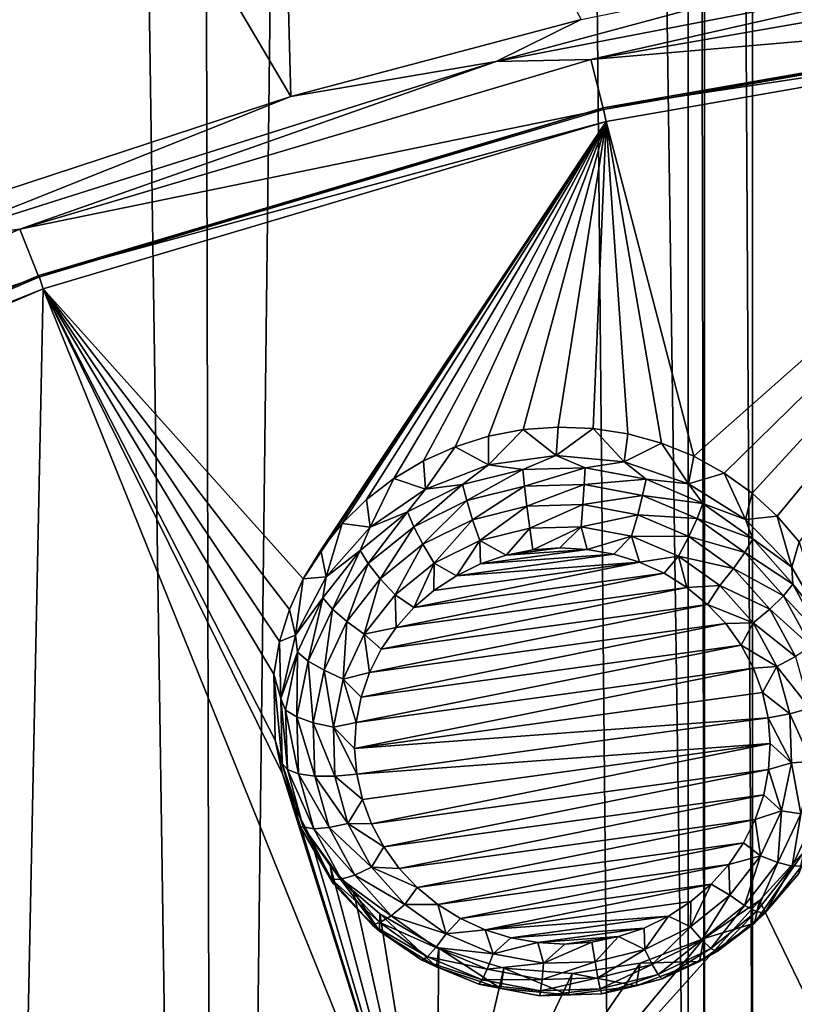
# Model space of a CAD drawing. Header units: metres. Extents: x -24 to 24, y -256 to 25.
# Tile 101 of 256: x -6.97 to -3.9, y -220.12 to -216.21. Entities that reach past the tile are written whole.
import ezdxf

# ---------------------------------------------------------------- set-up
doc = ezdxf.new("R2010")
doc.units = ezdxf.units.M
doc.layers.add('solid_DOMO_KURZ_SW0002', color=7, linetype='CONTINUOUS')

msp = doc.modelspace()

# ---------------------------------------------------------------- linework, layer by layer
at = {"layer": 'solid_DOMO_KURZ_SW0002'}
for points in [[(-6.192926, -233.818314, 177.320801), (-5.24638, -156.202515, 152.854385), (-6.354603, -156.995651, 153.097626)], [(-6.192926, -233.818314, 177.320801), (-4.504562, -234.499802, 177.545258), (-5.24638, -156.202515, 152.854385)], [(-4.316981, -222.159668, 173.655304), (-5.24638, -156.202515, 152.854385), (-4.504562, -234.499802, 177.545258)], [(-4.316837, -186.013794, 162.258545), (-5.24638, -156.202515, 152.854385), (-4.316981, -222.159668, 173.655304)], [(-6.192926, -233.818314, 177.320801), (-6.354603, -156.995651, 153.097626), (-7.333496, -157.931259, 153.385452)], [(-7.770362, -232.928543, 177.028473), (-6.192926, -233.818314, 177.320801), (-7.333496, -157.931259, 153.385452)], [(-4.316837, -186.013794, 162.258545), (-4.316981, -222.159668, 173.655304), (-4.253015, -221.467941, 173.437485)], [(-4.252851, -186.705505, 162.476929), (-4.316837, -186.013794, 162.258545), (-4.253015, -221.467941, 173.437485)], [(-4.252851, -186.705505, 162.476929), (-4.253015, -221.467941, 173.437485), (-4.062641, -220.795502, 173.226303)], [(-4.062502, -187.377426, 162.689621), (-4.252851, -186.705505, 162.476929), (-4.062641, -220.795502, 173.226303)], [(-4.062502, -187.377426, 162.689621), (-4.062641, -220.795502, 173.226303), (-3.750539, -220.161819, 173.027786)], [(-3.75039, -188.010437, 162.890488), (-4.062502, -187.377426, 162.689621), (-3.750539, -220.161819, 173.027786)], [(-5.896229, -216.512787, 128.628128), (-7.18883, -214.321091, 129.452072), (-5.963091, -213.95433, 129.336426)], [(-4.742734, -216.206177, 128.531464), (-5.896229, -216.512787, 128.628128), (-5.963091, -213.95433, 129.336426)], [(-5.896229, -216.512787, 128.628128), (-7.028209, -216.885254, 128.745575), (-7.18883, -214.321091, 129.452072)], [(-5.080592, -216.37352, 128.549194), (-3.571959, -215.966553, 128.455902), (-2.758573, -215.924179, 128.407516)], [(-5.080592, -216.37352, 128.549194), (-2.758573, -215.924179, 128.407516), (-4.704293, -216.365814, 128.534866)], [(-2.758573, -215.924179, 128.407516), (-2.368402, -215.957779, 128.406204), (-4.704293, -216.365814, 128.534866)], [(-5.080592, -216.37352, 128.549194), (-4.742734, -216.206177, 128.531464), (-3.571959, -215.966553, 128.455902)], [(-2.343695, -216.161011, 128.470963), (-4.704293, -216.365814, 128.534866), (-2.368402, -215.957779, 128.406204)], [(-2.343695, -216.161011, 128.470963), (-4.654048, -216.564728, 128.598251), (-4.704293, -216.365814, 128.534866)], [(-2.344328, -216.153244, 128.495895), (-4.654602, -216.557007, 128.623199), (-4.654048, -216.564728, 128.598251)], [(-2.338575, -216.208664, 128.48526), (-4.654602, -216.557007, 128.623199), (-2.344328, -216.153244, 128.495895)], [(-2.344328, -216.153244, 128.495895), (-4.654048, -216.564728, 128.598251), (-2.343695, -216.161011, 128.470963)], [(-5.080592, -216.37352, 128.549194), (-5.896229, -216.512787, 128.628128), (-4.742734, -216.206177, 128.531464)], [(-4.642879, -216.61142, 128.612259), (-4.654602, -216.557007, 128.623199), (-2.338575, -216.208664, 128.48526)], [(-4.295518, -217.942215, 129.05867), (-4.642879, -216.61142, 128.612259), (-2.338575, -216.208664, 128.48526)], [(-4.175032, -218.00856, 129.082703), (-4.295518, -217.942215, 129.05867), (-2.338575, -216.208664, 128.48526)], [(-4.063901, -218.088181, 129.11145), (-4.175032, -218.00856, 129.082703), (-2.338575, -216.208664, 128.48526)], [(-3.963802, -218.17984, 129.144562), (-4.063901, -218.088181, 129.11145), (-2.338575, -216.208664, 128.48526)], [(-3.876109, -218.282303, 129.181641), (-3.963802, -218.17984, 129.144562), (-2.338575, -216.208664, 128.48526)], [(-7.329468, -217.084854, 128.773483), (-5.896229, -216.512787, 128.628128), (-5.080592, -216.37352, 128.549194)], [(-7.329468, -217.084854, 128.773483), (-5.080592, -216.37352, 128.549194), (-6.971615, -217.039429, 128.747253)], [(-5.080592, -216.37352, 128.549194), (-4.704293, -216.365814, 128.534866), (-6.971615, -217.039429, 128.747253)], [(-4.654048, -216.564728, 128.598251), (-6.971615, -217.039429, 128.747253), (-4.704293, -216.365814, 128.534866)], [(-7.329468, -217.084854, 128.773483), (-7.028209, -216.885254, 128.745575), (-5.896229, -216.512787, 128.628128)], [(-4.654048, -216.564728, 128.598251), (-6.896483, -217.231079, 128.80835), (-6.971615, -217.039429, 128.747253)], [(-4.654602, -216.557007, 128.623199), (-6.896967, -217.223404, 128.833313), (-6.896483, -217.231079, 128.80835)], [(-4.642879, -216.61142, 128.612259), (-6.896967, -217.223404, 128.833313), (-4.654602, -216.557007, 128.623199)], [(-4.654602, -216.557007, 128.623199), (-6.896483, -217.231079, 128.80835), (-4.654048, -216.564728, 128.598251)], [(-6.879449, -217.276123, 128.821838), (-6.896967, -217.223404, 128.833313), (-4.642879, -216.61142, 128.612259)], [(-5.846381, -218.429367, 129.213882), (-6.879449, -217.276123, 128.821838), (-4.642879, -216.61142, 128.612259)], [(-5.776347, -218.315033, 129.174973), (-5.846381, -218.429367, 129.213882), (-4.642879, -216.61142, 128.612259)], [(-5.69225, -218.209473, 129.139343), (-5.776347, -218.315033, 129.174973), (-4.642879, -216.61142, 128.612259)], [(-5.595334, -218.114273, 129.107468), (-5.69225, -218.209473, 129.139343), (-4.642879, -216.61142, 128.612259)], [(-5.487025, -218.030823, 129.079758), (-5.595334, -218.114273, 129.107468), (-4.642879, -216.61142, 128.612259)], [(-5.3689, -217.960358, 129.05658), (-5.487025, -218.030823, 129.079758), (-4.642879, -216.61142, 128.612259)], [(-5.242679, -217.9039, 129.038254), (-5.3689, -217.960358, 129.05658), (-4.642879, -216.61142, 128.612259)], [(-5.110216, -217.862289, 129.025024), (-5.242679, -217.9039, 129.038254), (-4.642879, -216.61142, 128.612259)], [(-4.973457, -217.836121, 129.017075), (-5.110216, -217.862289, 129.025024), (-4.642879, -216.61142, 128.612259)], [(-4.834392, -217.82579, 129.014542), (-4.973457, -217.836121, 129.017075), (-4.642879, -216.61142, 128.612259)], [(-4.695036, -217.831451, 129.017471), (-4.834392, -217.82579, 129.014542), (-4.642879, -216.61142, 128.612259)], [(-4.557431, -217.852997, 129.025879), (-4.695036, -217.831451, 129.017471), (-4.642879, -216.61142, 128.612259)], [(-4.423604, -217.890091, 129.039658), (-4.557431, -217.852997, 129.025879), (-4.642879, -216.61142, 128.612259)], [(-4.295518, -217.942215, 129.05867), (-4.423604, -217.890091, 129.039658), (-4.642879, -216.61142, 128.612259)], [(-7.329468, -217.084854, 128.773483), (-6.971615, -217.039429, 128.747253), (-9.137264, -217.968796, 129.040283)], [(-6.896483, -217.231079, 128.80835), (-9.137264, -217.968796, 129.040283), (-6.971615, -217.039429, 128.747253)], [(-6.896483, -217.231079, 128.80835), (-9.038381, -218.150375, 129.098206), (-9.137264, -217.968796, 129.040283)], [(-6.896967, -217.223404, 128.833313), (-9.038792, -218.142731, 129.123169), (-9.038381, -218.150375, 129.098206)], [(-6.879449, -217.276123, 128.821838), (-9.038792, -218.142731, 129.123169), (-6.896967, -217.223404, 128.833313)], [(-6.896967, -217.223404, 128.833313), (-9.038381, -218.150375, 129.098206), (-6.896483, -217.231079, 128.80835)], [(-9.015737, -218.1931, 129.110962), (-9.038792, -218.142731, 129.123169), (-6.879449, -217.276123, 128.821838)], [(-9.015737, -218.1931, 129.110962), (-6.879449, -217.276123, 128.821838), (-6.973394, -221.848282, 130.458466)], [(-6.879449, -217.276123, 128.821838), (-5.321038, -221.139038, 130.234833), (-6.973394, -221.848282, 130.458466)], [(-5.928668, -219.203125, 129.486603), (-5.321038, -221.139038, 130.234833), (-6.879449, -217.276123, 128.821838)], [(-5.957743, -219.069565, 129.438202), (-5.928668, -219.203125, 129.486603), (-6.879449, -217.276123, 128.821838)], [(-5.962962, -218.80777, 129.345062), (-5.957743, -219.069565, 129.438202), (-6.879449, -217.276123, 128.821838)], [(-5.940378, -218.677536, 129.299484), (-5.962962, -218.80777, 129.345062), (-6.879449, -217.276123, 128.821838)], [(-5.901329, -218.550797, 129.255585), (-5.940378, -218.677536, 129.299484), (-6.879449, -217.276123, 128.821838)], [(-5.846381, -218.429367, 129.213882), (-5.901329, -218.550797, 129.255585), (-6.879449, -217.276123, 128.821838)], [(-5.109995, -217.975891, 128.752914), (-5.242679, -217.9039, 129.038254), (-5.110216, -217.862289, 129.025024)], [(-5.109995, -217.975891, 128.752914), (-5.110216, -217.862289, 129.025024), (-4.973457, -217.836121, 129.017075)], [(-5.109995, -217.975891, 128.752914), (-4.973457, -217.836121, 129.017075), (-4.841796, -217.939117, 128.741333)], [(-4.841796, -217.939117, 128.741333), (-4.973457, -217.836121, 129.017075), (-4.834392, -217.82579, 129.014542)], [(-4.841796, -217.939117, 128.741333), (-4.834392, -217.82579, 129.014542), (-4.695036, -217.831451, 129.017471)], [(-4.841796, -217.939117, 128.741333), (-4.695036, -217.831451, 129.017471), (-4.572163, -217.96463, 128.749374)], [(-4.572163, -217.96463, 128.749374), (-4.695036, -217.831451, 129.017471), (-4.557431, -217.852997, 129.025879)], [(-4.572163, -217.96463, 128.749374), (-4.557431, -217.852997, 129.025879), (-4.423604, -217.890091, 129.039658)], [(-4.572163, -217.96463, 128.749374), (-4.423604, -217.890091, 129.039658), (-4.316765, -218.050934, 128.776581)], [(-4.316765, -218.050934, 128.776581), (-4.423604, -217.890091, 129.039658), (-4.295518, -217.942215, 129.05867)], [(-5.361172, -218.072815, 128.783478), (-5.3689, -217.960358, 129.05658), (-5.242679, -217.9039, 129.038254)], [(-5.361172, -218.072815, 128.783478), (-5.242679, -217.9039, 129.038254), (-5.109995, -217.975891, 128.752914)], [(-4.974116, -217.995255, 128.66861), (-5.109995, -217.975891, 128.752914), (-4.841796, -217.939117, 128.741333)], [(-4.72718, -217.988037, 128.666336), (-4.974116, -217.995255, 128.66861), (-4.841796, -217.939117, 128.741333)], [(-4.72718, -217.988037, 128.666336), (-4.841796, -217.939117, 128.741333), (-4.572163, -217.96463, 128.749374)], [(-4.316765, -218.050934, 128.776581), (-4.295518, -217.942215, 129.05867), (-4.175032, -218.00856, 129.082703)], [(-5.361172, -218.072815, 128.783478), (-5.487025, -218.030823, 129.079758), (-5.3689, -217.960358, 129.05658)], [(-5.213178, -218.054688, 128.687347), (-5.361172, -218.072815, 128.783478), (-5.109995, -217.975891, 128.752914)], [(-4.974116, -217.995255, 128.66861), (-5.213178, -218.054688, 128.687347), (-5.109995, -217.975891, 128.752914)], [(-4.484755, -218.033417, 128.680634), (-4.72718, -217.988037, 128.666336), (-4.572163, -217.96463, 128.749374)], [(-4.484755, -218.033417, 128.680634), (-4.572163, -217.96463, 128.749374), (-4.316765, -218.050934, 128.776581)], [(-5.196999, -218.117798, 128.627045), (-5.213178, -218.054688, 128.687347), (-4.974116, -217.995255, 128.66861)], [(-4.967702, -218.060791, 128.60907), (-5.196999, -218.117798, 128.627045), (-4.974116, -217.995255, 128.66861)], [(-4.967702, -218.060791, 128.60907), (-4.974116, -217.995255, 128.66861), (-4.72718, -217.988037, 128.666336)], [(-4.730854, -218.053879, 128.606888), (-4.967702, -218.060791, 128.60907), (-4.72718, -217.988037, 128.666336)], [(-4.730854, -218.053879, 128.606888), (-4.72718, -217.988037, 128.666336), (-4.484755, -218.033417, 128.680634)], [(-4.316765, -218.050934, 128.776581), (-4.175032, -218.00856, 129.082703), (-4.090444, -218.193024, 128.821381)], [(-4.090444, -218.193024, 128.821381), (-4.175032, -218.00856, 129.082703), (-4.063901, -218.088181, 129.11145)], [(-5.58073, -218.224243, 128.831223), (-5.595334, -218.114273, 129.107468), (-5.487025, -218.030823, 129.079758)], [(-5.58073, -218.224243, 128.831223), (-5.487025, -218.030823, 129.079758), (-5.361172, -218.072815, 128.783478)], [(-5.213178, -218.054688, 128.687347), (-5.432379, -218.163361, 128.721603), (-5.361172, -218.072815, 128.783478)], [(-5.407246, -218.222031, 128.659912), (-5.432379, -218.163361, 128.721603), (-5.213178, -218.054688, 128.687347)], [(-5.196999, -218.117798, 128.627045), (-5.407246, -218.222031, 128.659912), (-5.213178, -218.054688, 128.687347)], [(-4.958384, -218.140625, 128.571396), (-4.967702, -218.060791, 128.60907), (-4.730854, -218.053879, 128.606888)], [(-4.736191, -218.13414, 128.569351), (-4.958384, -218.140625, 128.571396), (-4.730854, -218.053879, 128.606888)], [(-4.736191, -218.13414, 128.569351), (-4.730854, -218.053879, 128.606888), (-4.498331, -218.097397, 128.620621)], [(-4.498331, -218.097397, 128.620621), (-4.730854, -218.053879, 128.606888), (-4.484755, -218.033417, 128.680634)], [(-4.498331, -218.097397, 128.620621), (-4.484755, -218.033417, 128.680634), (-4.258994, -218.129105, 128.7108)], [(-4.258994, -218.129105, 128.7108), (-4.484755, -218.033417, 128.680634), (-4.316765, -218.050934, 128.776581)], [(-4.258994, -218.129105, 128.7108), (-4.316765, -218.050934, 128.776581), (-4.090444, -218.193024, 128.821381)], [(-5.432379, -218.163361, 128.721603), (-5.58073, -218.224243, 128.831223), (-5.361172, -218.072815, 128.783478)], [(-5.173492, -218.194107, 128.588257), (-5.196999, -218.117798, 128.627045), (-4.967702, -218.060791, 128.60907)], [(-4.958384, -218.140625, 128.571396), (-5.173492, -218.194107, 128.588257), (-4.967702, -218.060791, 128.60907)], [(-4.518056, -218.174973, 128.582214), (-4.736191, -218.13414, 128.569351), (-4.498331, -218.097397, 128.620621)], [(-4.518056, -218.174973, 128.582214), (-4.498331, -218.097397, 128.620621), (-4.281793, -218.189178, 128.649551)], [(-4.281793, -218.189178, 128.649551), (-4.498331, -218.097397, 128.620621), (-4.258994, -218.129105, 128.7108)], [(-4.090444, -218.193024, 128.821381), (-4.063901, -218.088181, 129.11145), (-3.963802, -218.17984, 129.144562)], [(-5.58073, -218.224243, 128.831223), (-5.69225, -218.209473, 129.139343), (-5.595334, -218.114273, 129.107468)], [(-5.370729, -218.291901, 128.61908), (-5.407246, -218.222031, 128.659912), (-5.196999, -218.117798, 128.627045)], [(-5.173492, -218.194107, 128.588257), (-5.370729, -218.291901, 128.61908), (-5.196999, -218.117798, 128.627045)], [(-4.736191, -218.13414, 128.569351), (-4.946977, -218.227768, 128.558853), (-4.958384, -218.140625, 128.571396)], [(-4.736191, -218.13414, 128.569351), (-4.742724, -218.221802, 128.556976), (-4.946977, -218.227768, 128.558853)], [(-4.518056, -218.174973, 128.582214), (-4.742724, -218.221802, 128.556976), (-4.736191, -218.13414, 128.569351)], [(-4.281793, -218.189178, 128.649551), (-4.258994, -218.129105, 128.7108), (-4.06122, -218.270309, 128.755325)], [(-4.06122, -218.270309, 128.755325), (-4.258994, -218.129105, 128.7108), (-4.090444, -218.193024, 128.821381)], [(-5.432379, -218.163361, 128.721603), (-5.620728, -218.315826, 128.769684), (-5.58073, -218.224243, 128.831223)], [(-5.587901, -218.368271, 128.706024), (-5.620728, -218.315826, 128.769684), (-5.432379, -218.163361, 128.721603)], [(-5.407246, -218.222031, 128.659912), (-5.587901, -218.368271, 128.706024), (-5.432379, -218.163361, 128.721603)], [(-4.958384, -218.140625, 128.571396), (-5.144716, -218.276932, 128.574356), (-5.173492, -218.194107, 128.588257)], [(-4.958384, -218.140625, 128.571396), (-4.946977, -218.227768, 128.558853), (-5.144716, -218.276932, 128.574356)], [(-4.518056, -218.174973, 128.582214), (-4.542202, -218.259338, 128.568817), (-4.742724, -218.221802, 128.556976)], [(-4.314916, -218.261078, 128.609375), (-4.542202, -218.259338, 128.568817), (-4.518056, -218.174973, 128.582214)], [(-4.314916, -218.261078, 128.609375), (-4.518056, -218.174973, 128.582214), (-4.281793, -218.189178, 128.649551)], [(-5.755909, -218.421402, 128.893387), (-5.776347, -218.315033, 129.174973), (-5.69225, -218.209473, 129.139343)], [(-5.755909, -218.421402, 128.893387), (-5.69225, -218.209473, 129.139343), (-5.58073, -218.224243, 128.831223)], [(-5.173492, -218.194107, 128.588257), (-5.326029, -218.366821, 128.602707), (-5.370729, -218.291901, 128.61908)], [(-5.173492, -218.194107, 128.588257), (-5.144716, -218.276932, 128.574356), (-5.326029, -218.366821, 128.602707)], [(-4.314916, -218.261078, 128.609375), (-4.281793, -218.189178, 128.649551), (-4.092097, -218.324615, 128.692261)], [(-4.092097, -218.324615, 128.692261), (-4.281793, -218.189178, 128.649551), (-4.06122, -218.270309, 128.755325)], [(-4.090444, -218.193024, 128.821381), (-3.963802, -218.17984, 129.144562), (-3.906355, -218.382629, 128.881165)], [(-4.06122, -218.270309, 128.755325), (-4.090444, -218.193024, 128.821381), (-3.906355, -218.382629, 128.881165)], [(-3.906355, -218.382629, 128.881165), (-3.963802, -218.17984, 129.144562), (-3.876109, -218.282303, 129.181641)], [(-5.620728, -218.315826, 128.769684), (-5.755909, -218.421402, 128.893387), (-5.58073, -218.224243, 128.831223)], [(-5.540206, -218.429092, 128.662338), (-5.587901, -218.368271, 128.706024), (-5.407246, -218.222031, 128.659912)], [(-5.370729, -218.291901, 128.61908), (-5.540206, -218.429092, 128.662338), (-5.407246, -218.222031, 128.659912)], [(-5.144716, -218.276932, 128.574356), (-4.946977, -218.227768, 128.558853), (-5.040172, -218.335541, 128.579178)], [(-4.946977, -218.227768, 128.558853), (-4.934528, -218.31424, 128.572464), (-5.040172, -218.335541, 128.579178)], [(-4.946977, -218.227768, 128.558853), (-4.742724, -218.221802, 128.556976), (-4.934528, -218.31424, 128.572464)], [(-4.742724, -218.221802, 128.556976), (-4.826873, -218.30629, 128.569946), (-4.934528, -218.31424, 128.572464)], [(-4.742724, -218.221802, 128.556976), (-4.719066, -218.311813, 128.571686), (-4.826873, -218.30629, 128.569946)], [(-4.742724, -218.221802, 128.556976), (-4.542202, -218.259338, 128.568817), (-4.719066, -218.311813, 128.571686)], [(-5.370729, -218.291901, 128.61908), (-5.481822, -218.492935, 128.642471), (-5.540206, -218.429092, 128.662338)], [(-5.370729, -218.291901, 128.61908), (-5.326029, -218.366821, 128.602707), (-5.481822, -218.492935, 128.642471)], [(-5.326029, -218.366821, 128.602707), (-5.144716, -218.276932, 128.574356), (-5.238243, -218.416458, 128.604691)], [(-5.144716, -218.276932, 128.574356), (-5.141982, -218.369797, 128.589981), (-5.238243, -218.416458, 128.604691)], [(-5.144716, -218.276932, 128.574356), (-5.040172, -218.335541, 128.579178), (-5.141982, -218.369797, 128.589981)], [(-4.542202, -218.259338, 128.568817), (-4.612923, -218.330719, 128.577652), (-4.719066, -218.311813, 128.571686)], [(-4.542202, -218.259338, 128.568817), (-4.510276, -218.362671, 128.587723), (-4.612923, -218.330719, 128.577652)], [(-4.542202, -218.259338, 128.568817), (-4.355464, -218.338486, 128.593765), (-4.510276, -218.362671, 128.587723)], [(-4.314916, -218.261078, 128.609375), (-4.355464, -218.338486, 128.593765), (-4.542202, -218.259338, 128.568817)], [(-4.136959, -218.388123, 128.649429), (-4.355464, -218.338486, 128.593765), (-4.314916, -218.261078, 128.609375)], [(-4.136959, -218.388123, 128.649429), (-4.314916, -218.261078, 128.609375), (-4.092097, -218.324615, 128.692261)], [(-4.092097, -218.324615, 128.692261), (-4.06122, -218.270309, 128.755325), (-3.901348, -218.449936, 128.811966)], [(-3.901348, -218.449936, 128.811966), (-4.06122, -218.270309, 128.755325), (-3.906355, -218.382629, 128.881165)], [(-3.906355, -218.382629, 128.881165), (-3.876109, -218.282303, 129.181641), (-3.775195, -218.608765, 128.952469)], [(-5.755909, -218.421402, 128.893387), (-5.846381, -218.429367, 129.213882), (-5.776347, -218.315033, 129.174973)], [(-5.620728, -218.315826, 128.769684), (-5.768781, -218.504456, 128.829147), (-5.755909, -218.421402, 128.893387)], [(-5.729905, -218.549194, 128.763062), (-5.768781, -218.504456, 128.829147), (-5.620728, -218.315826, 128.769684)], [(-5.587901, -218.368271, 128.706024), (-5.729905, -218.549194, 128.763062), (-5.620728, -218.315826, 128.769684)], [(-5.238243, -218.416458, 128.604691), (-4.612923, -218.330719, 128.577652), (-4.510276, -218.362671, 128.587723)], [(-5.238243, -218.416458, 128.604691), (-5.141982, -218.369797, 128.589981), (-4.612923, -218.330719, 128.577652)], [(-5.141982, -218.369797, 128.589981), (-4.719066, -218.311813, 128.571686), (-4.612923, -218.330719, 128.577652)], [(-5.141982, -218.369797, 128.589981), (-5.040172, -218.335541, 128.579178), (-4.719066, -218.311813, 128.571686)], [(-5.040172, -218.335541, 128.579178), (-4.826873, -218.30629, 128.569946), (-4.719066, -218.311813, 128.571686)], [(-5.040172, -218.335541, 128.579178), (-4.934528, -218.31424, 128.572464), (-4.826873, -218.30629, 128.569946)], [(-4.136959, -218.388123, 128.649429), (-4.092097, -218.324615, 128.692261), (-3.938756, -218.496902, 128.746582)], [(-3.938756, -218.496902, 128.746582), (-4.092097, -218.324615, 128.692261), (-3.901348, -218.449936, 128.811966)], [(-5.673424, -218.598816, 128.715851), (-5.729905, -218.549194, 128.763062), (-5.587901, -218.368271, 128.706024)], [(-5.540206, -218.429092, 128.662338), (-5.673424, -218.598816, 128.715851), (-5.587901, -218.368271, 128.706024)], [(-5.481822, -218.492935, 128.642471), (-5.326029, -218.366821, 128.602707), (-5.407591, -218.543518, 128.644745)], [(-5.407591, -218.543518, 128.644745), (-4.510276, -218.362671, 128.587723), (-4.412898, -218.407135, 128.601746)], [(-5.407591, -218.543518, 128.644745), (-5.327291, -218.474701, 128.623047), (-4.510276, -218.362671, 128.587723)], [(-5.326029, -218.366821, 128.602707), (-5.327291, -218.474701, 128.623047), (-5.407591, -218.543518, 128.644745)], [(-5.327291, -218.474701, 128.623047), (-5.238243, -218.416458, 128.604691), (-4.510276, -218.362671, 128.587723)], [(-5.326029, -218.366821, 128.602707), (-5.238243, -218.416458, 128.604691), (-5.327291, -218.474701, 128.623047)], [(-4.355464, -218.338486, 128.593765), (-4.412898, -218.407135, 128.601746), (-4.510276, -218.362671, 128.587723)], [(-4.355464, -218.338486, 128.593765), (-4.322426, -218.463348, 128.619476), (-4.412898, -218.407135, 128.601746)], [(-4.355464, -218.338486, 128.593765), (-4.191875, -218.455276, 128.630585), (-4.322426, -218.463348, 128.619476)], [(-4.136959, -218.388123, 128.649429), (-4.191875, -218.455276, 128.630585), (-4.355464, -218.338486, 128.593765)], [(-5.477792, -218.621765, 128.669418), (-4.412898, -218.407135, 128.601746), (-4.322426, -218.463348, 128.619476)], [(-5.477792, -218.621765, 128.669418), (-5.407591, -218.543518, 128.644745), (-4.412898, -218.407135, 128.601746)], [(-3.993106, -218.549759, 128.700394), (-4.191875, -218.455276, 128.630585), (-4.136959, -218.388123, 128.649429)], [(-3.993106, -218.549759, 128.700394), (-4.136959, -218.388123, 128.649429), (-3.938756, -218.496902, 128.746582)], [(-3.901348, -218.449936, 128.811966), (-3.906355, -218.382629, 128.881165), (-3.775195, -218.608765, 128.952469)], [(-5.876528, -218.652802, 128.966354), (-5.901329, -218.550797, 129.255585), (-5.846381, -218.429367, 129.213882)], [(-5.876528, -218.652802, 128.966354), (-5.846381, -218.429367, 129.213882), (-5.755909, -218.421402, 128.893387)], [(-5.768781, -218.504456, 128.829147), (-5.876528, -218.652802, 128.966354), (-5.755909, -218.421402, 128.893387)], [(-5.540206, -218.429092, 128.662338), (-5.604282, -218.648956, 128.69165), (-5.673424, -218.598816, 128.715851)], [(-5.540206, -218.429092, 128.662338), (-5.481822, -218.492935, 128.642471), (-5.604282, -218.648956, 128.69165)], [(-3.938756, -218.496902, 128.746582), (-3.901348, -218.449936, 128.811966), (-3.787397, -218.658997, 128.877884)], [(-3.787397, -218.658997, 128.877884), (-3.901348, -218.449936, 128.811966), (-3.775195, -218.608765, 128.952469)], [(-5.536674, -218.708084, 128.69664), (-4.322426, -218.463348, 128.619476), (-4.240432, -218.53035, 128.640594)], [(-5.536674, -218.708084, 128.69664), (-5.477792, -218.621765, 128.669418), (-4.322426, -218.463348, 128.619476)], [(-4.191875, -218.455276, 128.630585), (-4.240432, -218.53035, 128.640594), (-4.322426, -218.463348, 128.619476)], [(-4.191875, -218.455276, 128.630585), (-4.059638, -218.603867, 128.677444), (-4.240432, -218.53035, 128.640594)], [(-3.993106, -218.549759, 128.700394), (-4.059638, -218.603867, 128.677444), (-4.191875, -218.455276, 128.630585)], [(-5.768781, -218.504456, 128.829147), (-5.869112, -218.719757, 128.897049), (-5.876528, -218.652802, 128.966354)], [(-5.826138, -218.755707, 128.828186), (-5.869112, -218.719757, 128.897049), (-5.768781, -218.504456, 128.829147)], [(-5.729905, -218.549194, 128.763062), (-5.826138, -218.755707, 128.828186), (-5.768781, -218.504456, 128.829147)], [(-5.604282, -218.648956, 128.69165), (-5.481822, -218.492935, 128.642471), (-5.477792, -218.621765, 128.669418)], [(-5.481822, -218.492935, 128.642471), (-5.407591, -218.543518, 128.644745), (-5.477792, -218.621765, 128.669418)], [(-3.993106, -218.549759, 128.700394), (-3.938756, -218.496902, 128.746582), (-3.82946, -218.697418, 128.809799)], [(-3.82946, -218.697418, 128.809799), (-3.938756, -218.496902, 128.746582), (-3.787397, -218.658997, 128.877884)], [(-5.876528, -218.652802, 128.966354), (-5.940378, -218.677536, 129.299484), (-5.901329, -218.550797, 129.255585)], [(-5.763702, -218.792542, 128.776947), (-5.826138, -218.755707, 128.828186), (-5.729905, -218.549194, 128.763062)], [(-5.673424, -218.598816, 128.715851), (-5.763702, -218.792542, 128.776947), (-5.729905, -218.549194, 128.763062)], [(-5.583234, -218.800995, 128.725937), (-4.240432, -218.53035, 128.640594), (-4.168312, -218.606979, 128.664764)], [(-5.583234, -218.800995, 128.725937), (-5.536674, -218.708084, 128.69664), (-4.240432, -218.53035, 128.640594)], [(-4.059638, -218.603867, 128.677444), (-4.168312, -218.606979, 128.664764), (-4.240432, -218.53035, 128.640594)], [(-3.890573, -218.737869, 128.759705), (-4.059638, -218.603867, 128.677444), (-3.993106, -218.549759, 128.700394)], [(-3.890573, -218.737869, 128.759705), (-3.993106, -218.549759, 128.700394), (-3.82946, -218.697418, 128.809799)], [(-5.673424, -218.598816, 128.715851), (-5.687271, -218.827057, 128.747803), (-5.763702, -218.792542, 128.776947)], [(-5.673424, -218.598816, 128.715851), (-5.604282, -218.648956, 128.69165), (-5.687271, -218.827057, 128.747803)], [(-5.616672, -218.898895, 128.756805), (-4.168312, -218.606979, 128.664764), (-4.10731, -218.691925, 128.691544)], [(-5.616672, -218.898895, 128.756805), (-5.583234, -218.800995, 128.725937), (-4.168312, -218.606979, 128.664764)], [(-4.059638, -218.603867, 128.677444), (-4.10731, -218.691925, 128.691544), (-4.168312, -218.606979, 128.664764)], [(-4.059638, -218.603867, 128.677444), (-3.965384, -218.776779, 128.731964), (-4.10731, -218.691925, 128.691544)], [(-3.890573, -218.737869, 128.759705), (-3.965384, -218.776779, 128.731964), (-4.059638, -218.603867, 128.677444)], [(-5.604282, -218.648956, 128.69165), (-5.477792, -218.621765, 128.669418), (-5.536674, -218.708084, 128.69664)], [(-5.935577, -218.904999, 129.045868), (-5.962962, -218.80777, 129.345062), (-5.940378, -218.677536, 129.299484)], [(-5.935577, -218.904999, 129.045868), (-5.940378, -218.677536, 129.299484), (-5.876528, -218.652802, 128.966354)], [(-5.869112, -218.719757, 128.897049), (-5.935577, -218.904999, 129.045868), (-5.876528, -218.652802, 128.966354)], [(-5.687271, -218.827057, 128.747803), (-5.604282, -218.648956, 128.69165), (-5.583234, -218.800995, 128.725937)], [(-5.604282, -218.648956, 128.69165), (-5.536674, -218.708084, 128.69664), (-5.583234, -218.800995, 128.725937)], [(-5.869112, -218.719757, 128.897049), (-5.916691, -218.950974, 128.96994), (-5.935577, -218.904999, 129.045868)], [(-5.871773, -218.977463, 128.898102), (-5.916691, -218.950974, 128.96994), (-5.869112, -218.719757, 128.897049)], [(-5.826138, -218.755707, 128.828186), (-5.871773, -218.977463, 128.898102), (-5.869112, -218.719757, 128.897049)], [(-5.636423, -219.000137, 128.788727), (-4.10731, -218.691925, 128.691544), (-4.05845, -218.783768, 128.720505)], [(-5.636423, -219.000137, 128.788727), (-5.616672, -218.898895, 128.756805), (-4.10731, -218.691925, 128.691544)], [(-3.965384, -218.776779, 128.731964), (-4.05845, -218.783768, 128.720505), (-4.10731, -218.691925, 128.691544)], [(-5.806514, -219.00058, 128.842529), (-5.871773, -218.977463, 128.898102), (-5.826138, -218.755707, 128.828186)], [(-5.763702, -218.792542, 128.776947), (-5.806514, -219.00058, 128.842529), (-5.826138, -218.755707, 128.828186)], [(-3.890573, -218.737869, 128.759705), (-3.8345, -218.943024, 128.824387), (-3.965384, -218.776779, 128.731964)], [(-5.763702, -218.792542, 128.776947), (-5.726626, -219.018295, 128.808105), (-5.806514, -219.00058, 128.842529)], [(-5.763702, -218.792542, 128.776947), (-5.687271, -218.827057, 128.747803), (-5.726626, -219.018295, 128.808105)], [(-5.687271, -218.827057, 128.747803), (-5.583234, -218.800995, 128.725937), (-5.616672, -218.898895, 128.756805)], [(-5.642142, -219.102966, 128.821136), (-4.05845, -218.783768, 128.720505), (-4.02259, -218.88089, 128.751129)], [(-5.642142, -219.102966, 128.821136), (-5.636423, -219.000137, 128.788727), (-4.05845, -218.783768, 128.720505)], [(-3.965384, -218.776779, 128.731964), (-4.02259, -218.88089, 128.751129), (-4.05845, -218.783768, 128.720505)], [(-3.965384, -218.776779, 128.731964), (-3.913838, -218.965378, 128.791428), (-4.02259, -218.88089, 128.751129)], [(-3.965384, -218.776779, 128.731964), (-3.8345, -218.943024, 128.824387), (-3.913838, -218.965378, 128.791428)], [(-5.929625, -219.163345, 129.127319), (-5.957743, -219.069565, 129.438202), (-5.962962, -218.80777, 129.345062)], [(-5.935577, -218.904999, 129.045868), (-5.929625, -219.163345, 129.127319), (-5.962962, -218.80777, 129.345062)], [(-5.726626, -219.018295, 128.808105), (-5.687271, -218.827057, 128.747803), (-5.636423, -219.000137, 128.788727)], [(-5.687271, -218.827057, 128.747803), (-5.616672, -218.898895, 128.756805), (-5.636423, -219.000137, 128.788727)], [(-5.642142, -219.102966, 128.821136), (-4.02259, -218.88089, 128.751129), (-4.000404, -218.981155, 128.78273)], [(-3.913838, -218.965378, 128.791428), (-4.000404, -218.981155, 128.78273), (-4.02259, -218.88089, 128.751129)], [(-5.935577, -218.904999, 129.045868), (-5.909132, -219.186478, 129.044189), (-5.929625, -219.163345, 129.127319)], [(-5.916691, -218.950974, 128.96994), (-5.909132, -219.186478, 129.044189), (-5.935577, -218.904999, 129.045868)], [(-5.916691, -218.950974, 128.96994), (-5.864523, -219.203354, 128.96933), (-5.909132, -219.186478, 129.044189)], [(-5.871773, -218.977463, 128.898102), (-5.864523, -219.203354, 128.96933), (-5.916691, -218.950974, 128.96994)], [(-3.827698, -219.154922, 128.891205), (-3.913838, -218.965378, 128.791428), (-3.8345, -218.943024, 128.824387)], [(-5.871773, -218.977463, 128.898102), (-5.799713, -219.212494, 128.909348), (-5.864523, -219.203354, 128.96933)], [(-5.806514, -219.00058, 128.842529), (-5.799713, -219.212494, 128.909348), (-5.871773, -218.977463, 128.898102)], [(-5.633809, -219.205139, 128.853363), (-5.642142, -219.102966, 128.821136), (-4.000404, -218.981155, 128.78273)], [(-3.99207, -219.083328, 128.814957), (-5.633809, -219.205139, 128.853363), (-4.000404, -218.981155, 128.78273)], [(-3.913838, -218.965378, 128.791428), (-3.907586, -219.160172, 128.852844), (-4.000404, -218.981155, 128.78273)], [(-3.907586, -219.160172, 128.852844), (-3.99207, -219.083328, 128.814957), (-4.000404, -218.981155, 128.78273)], [(-3.827698, -219.154922, 128.891205), (-3.907586, -219.160172, 128.852844), (-3.913838, -218.965378, 128.791428)], [(-5.806514, -219.00058, 128.842529), (-5.720374, -219.213089, 128.869522), (-5.799713, -219.212494, 128.909348)], [(-5.806514, -219.00058, 128.842529), (-5.726626, -219.018295, 128.808105), (-5.720374, -219.213089, 128.869522)], [(-5.726626, -219.018295, 128.808105), (-5.636423, -219.000137, 128.788727), (-5.642142, -219.102966, 128.821136)], [(-5.726626, -219.018295, 128.808105), (-5.642142, -219.102966, 128.821136), (-5.633809, -219.205139, 128.853363)], [(-5.726626, -219.018295, 128.808105), (-5.633809, -219.205139, 128.853363), (-5.720374, -219.213089, 128.869522)], [(-5.859017, -219.412842, 129.205994), (-5.928668, -219.203125, 129.486603), (-5.957743, -219.069565, 129.438202)], [(-5.859017, -219.412842, 129.205994), (-5.957743, -219.069565, 129.438202), (-5.929625, -219.163345, 129.127319)], [(-3.99207, -219.083328, 128.814957), (-5.611622, -219.305405, 128.884979), (-5.633809, -219.205139, 128.853363)], [(-3.99207, -219.083328, 128.814957), (-5.575762, -219.402527, 128.915588), (-5.611622, -219.305405, 128.884979)], [(-3.99207, -219.083328, 128.814957), (-3.99779, -219.186157, 128.847366), (-5.575762, -219.402527, 128.915588)], [(-3.907586, -219.160172, 128.852844), (-3.99779, -219.186157, 128.847366), (-3.99207, -219.083328, 128.814957)], [(-3.87051, -219.362961, 128.956787), (-3.907586, -219.160172, 128.852844), (-3.827698, -219.154922, 128.891205)], [(-5.846815, -219.414474, 129.116089), (-5.859017, -219.412842, 129.205994), (-5.929625, -219.163345, 129.127319)], [(-5.909132, -219.186478, 129.044189), (-5.846815, -219.414474, 129.116089), (-5.929625, -219.163345, 129.127319)], [(-5.804752, -219.422043, 129.038269), (-5.846815, -219.414474, 129.116089), (-5.909132, -219.186478, 129.044189)], [(-5.804752, -219.422043, 129.038269), (-5.909132, -219.186478, 129.044189), (-5.864523, -219.203354, 128.96933)], [(-3.99779, -219.186157, 128.847366), (-5.526903, -219.49437, 128.94455), (-5.575762, -219.402527, 128.915588)], [(-3.99779, -219.186157, 128.847366), (-4.01754, -219.287399, 128.879288), (-5.526903, -219.49437, 128.94455)], [(-3.946941, -219.35141, 128.913147), (-4.01754, -219.287399, 128.879288), (-3.99779, -219.186157, 128.847366)], [(-3.907586, -219.160172, 128.852844), (-3.946941, -219.35141, 128.913147), (-3.99779, -219.186157, 128.847366)], [(-3.87051, -219.362961, 128.956787), (-3.946941, -219.35141, 128.913147), (-3.907586, -219.160172, 128.852844)], [(-5.928668, -219.203125, 129.486603), (-5.882048, -219.332031, 129.533966), (-5.321038, -221.139038, 130.234833)], [(-5.859017, -219.412842, 129.205994), (-5.882048, -219.332031, 129.533966), (-5.928668, -219.203125, 129.486603)], [(-5.743639, -219.417648, 128.97403), (-5.804752, -219.422043, 129.038269), (-5.864523, -219.203354, 128.96933)], [(-5.743639, -219.417648, 128.97403), (-5.864523, -219.203354, 128.96933), (-5.799713, -219.212494, 128.909348)], [(-5.799713, -219.212494, 128.909348), (-5.720374, -219.213089, 128.869522), (-5.668828, -219.401672, 128.928986)], [(-5.743639, -219.417648, 128.97403), (-5.799713, -219.212494, 128.909348), (-5.668828, -219.401672, 128.928986)], [(-5.720374, -219.213089, 128.869522), (-5.633809, -219.205139, 128.853363), (-5.611622, -219.305405, 128.884979)], [(-5.668828, -219.401672, 128.928986), (-5.720374, -219.213089, 128.869522), (-5.611622, -219.305405, 128.884979)], [(-5.668828, -219.401672, 128.928986), (-5.611622, -219.305405, 128.884979), (-5.575762, -219.402527, 128.915588)], [(-4.01754, -219.287399, 128.879288), (-5.4659, -219.579315, 128.971329), (-5.526903, -219.49437, 128.94455)], [(-4.01754, -219.287399, 128.879288), (-4.050978, -219.3853, 128.910156), (-5.4659, -219.579315, 128.971329)], [(-3.946941, -219.35141, 128.913147), (-4.050978, -219.3853, 128.910156), (-4.01754, -219.287399, 128.879288)], [(-5.882048, -219.332031, 129.533966), (-5.818611, -219.454285, 129.579559), (-5.321038, -221.139038, 130.234833)], [(-5.727857, -219.638962, 129.277283), (-5.818611, -219.454285, 129.579559), (-5.882048, -219.332031, 129.533966)], [(-5.727857, -219.638962, 129.277283), (-5.882048, -219.332031, 129.533966), (-5.859017, -219.412842, 129.205994)], [(-4.050978, -219.3853, 128.910156), (-5.39378, -219.65596, 128.995499), (-5.4659, -219.579315, 128.971329)], [(-4.050978, -219.3853, 128.910156), (-4.097538, -219.47821, 128.939453), (-5.39378, -219.65596, 128.995499)], [(-4.02993, -219.52951, 128.969299), (-4.097538, -219.47821, 128.939453), (-4.050978, -219.3853, 128.910156)], [(-3.946941, -219.35141, 128.913147), (-4.02993, -219.52951, 128.969299), (-4.050978, -219.3853, 128.910156)], [(-3.960788, -219.556702, 129.017883), (-4.02993, -219.52951, 128.969299), (-3.946941, -219.35141, 128.913147)], [(-3.960788, -219.556702, 129.017883), (-3.946941, -219.35141, 128.913147), (-3.87051, -219.362961, 128.956787)], [(-3.960788, -219.556702, 129.017883), (-3.87051, -219.362961, 128.956787), (-3.904307, -219.570267, 129.085007)], [(-3.87051, -219.362961, 128.956787), (-3.808074, -219.363754, 129.019897), (-3.904307, -219.570267, 129.085007)], [(-3.904307, -219.570267, 129.085007), (-3.808074, -219.363754, 129.019897), (-3.865432, -219.569016, 129.16481)], [(-5.732864, -219.623535, 129.181992), (-5.727857, -219.638962, 129.277283), (-5.859017, -219.412842, 129.205994)], [(-5.846815, -219.414474, 129.116089), (-5.732864, -219.623535, 129.181992), (-5.859017, -219.412842, 129.205994)], [(-5.695456, -219.622559, 129.101501), (-5.732864, -219.623535, 129.181992), (-5.846815, -219.414474, 129.116089)], [(-5.804752, -219.422043, 129.038269), (-5.695456, -219.622559, 129.101501), (-5.846815, -219.414474, 129.116089)], [(-5.743639, -219.417648, 128.97403), (-5.641106, -219.605759, 129.03334), (-5.804752, -219.422043, 129.038269)], [(-5.641106, -219.605759, 129.03334), (-5.695456, -219.622559, 129.101501), (-5.804752, -219.422043, 129.038269)], [(-5.743639, -219.417648, 128.97403), (-5.668828, -219.401672, 128.928986), (-5.574574, -219.5746, 128.983505)], [(-5.743639, -219.417648, 128.97403), (-5.574574, -219.5746, 128.983505), (-5.641106, -219.605759, 129.03334)], [(-5.668828, -219.401672, 128.928986), (-5.575762, -219.402527, 128.915588), (-5.526903, -219.49437, 128.94455)], [(-5.574574, -219.5746, 128.983505), (-5.668828, -219.401672, 128.928986), (-5.526903, -219.49437, 128.94455)], [(-5.818611, -219.454285, 129.579559), (-5.73941, -219.567841, 129.622635), (-5.321038, -221.139038, 130.234833)], [(-5.727857, -219.638962, 129.277283), (-5.73941, -219.567841, 129.622635), (-5.818611, -219.454285, 129.579559)], [(-5.574574, -219.5746, 128.983505), (-5.526903, -219.49437, 128.94455), (-5.4659, -219.579315, 128.971329)], [(-4.097538, -219.47821, 128.939453), (-5.311786, -219.722946, 129.016617), (-5.39378, -219.65596, 128.995499)], [(-4.097538, -219.47821, 128.939453), (-4.15642, -219.564529, 128.966675), (-5.311786, -219.722946, 129.016617)], [(-4.02993, -219.52951, 128.969299), (-4.15642, -219.564529, 128.966675), (-4.097538, -219.47821, 128.939453)], [(-4.02993, -219.52951, 128.969299), (-4.152391, -219.685516, 129.018478), (-4.15642, -219.564529, 128.966675)], [(-4.094006, -219.726425, 129.071396), (-4.152391, -219.685516, 129.018478), (-4.02993, -219.52951, 128.969299)], [(-4.094006, -219.726425, 129.071396), (-4.02993, -219.52951, 128.969299), (-3.960788, -219.556702, 129.017883)], [(-4.053482, -219.797348, 129.327225), (-3.856779, -219.512619, 129.63382), (-4.033963, -219.707642, 129.705231)], [(-3.878303, -219.600204, 129.26506), (-3.856779, -219.512619, 129.63382), (-4.053482, -219.797348, 129.327225)], [(-4.033963, -219.707642, 129.705231), (-3.856779, -219.512619, 129.63382), (-3.59109, -220.624908, 130.072739)], [(-5.73941, -219.567841, 129.622635), (-5.646453, -219.670258, 129.66217), (-5.321038, -221.139038, 130.234833)], [(-5.543768, -219.828583, 129.337067), (-5.646453, -219.670258, 129.66217), (-5.73941, -219.567841, 129.622635)], [(-5.543768, -219.828583, 129.337067), (-5.73941, -219.567841, 129.622635), (-5.727857, -219.638962, 129.277283)], [(-5.641106, -219.605759, 129.03334), (-5.574574, -219.5746, 128.983505), (-5.442337, -219.723175, 129.030365)], [(-5.574574, -219.5746, 128.983505), (-5.4659, -219.579315, 128.971329), (-5.39378, -219.65596, 128.995499)], [(-5.442337, -219.723175, 129.030365), (-5.574574, -219.5746, 128.983505), (-5.39378, -219.65596, 128.995499)], [(-4.15642, -219.564529, 128.966675), (-5.221314, -219.77916, 129.034348), (-5.311786, -219.722946, 129.016617)], [(-4.15642, -219.564529, 128.966675), (-4.226621, -219.642776, 128.991348), (-5.221314, -219.77916, 129.034348)], [(-4.152391, -219.685516, 129.018478), (-4.226621, -219.642776, 128.991348), (-4.15642, -219.564529, 128.966675)], [(-4.094006, -219.726425, 129.071396), (-3.960788, -219.556702, 129.017883), (-4.046311, -219.75119, 129.142059)], [(-3.960788, -219.556702, 129.017883), (-3.904307, -219.570267, 129.085007), (-4.046311, -219.75119, 129.142059)], [(-4.046311, -219.75119, 129.142059), (-3.904307, -219.570267, 129.085007), (-4.013484, -219.757629, 129.224274)], [(-4.013484, -219.757629, 129.224274), (-3.865432, -219.569016, 129.16481), (-3.878303, -219.600204, 129.26506)], [(-3.904307, -219.570267, 129.085007), (-3.865432, -219.569016, 129.16481), (-4.013484, -219.757629, 129.224274)], [(-5.695456, -219.622559, 129.101501), (-5.542115, -219.794846, 129.155823), (-5.732864, -219.623535, 129.181992)], [(-5.732864, -219.623535, 129.181992), (-5.572993, -219.803162, 129.238632), (-5.727857, -219.638962, 129.277283)], [(-5.542115, -219.794846, 129.155823), (-5.572993, -219.803162, 129.238632), (-5.732864, -219.623535, 129.181992)], [(-5.641106, -219.605759, 129.03334), (-5.497254, -219.767395, 129.084305), (-5.695456, -219.622559, 129.101501)], [(-5.497254, -219.767395, 129.084305), (-5.542115, -219.794846, 129.155823), (-5.695456, -219.622559, 129.101501)], [(-5.641106, -219.605759, 129.03334), (-5.442337, -219.723175, 129.030365), (-5.497254, -219.767395, 129.084305)], [(-4.013484, -219.757629, 129.224274), (-3.878303, -219.600204, 129.26506), (-4.053482, -219.797348, 129.327225)], [(-5.572993, -219.803162, 129.238632), (-5.543768, -219.828583, 129.337067), (-5.727857, -219.638962, 129.277283)], [(-5.442337, -219.723175, 129.030365), (-5.39378, -219.65596, 128.995499), (-5.311786, -219.722946, 129.016617)], [(-4.226621, -219.642776, 128.991348), (-5.123936, -219.823624, 129.04837), (-5.221314, -219.77916, 129.034348)], [(-4.226621, -219.642776, 128.991348), (-4.306922, -219.711594, 129.013046), (-5.123936, -219.823624, 129.04837)], [(-4.308184, -219.811646, 129.058243), (-4.306922, -219.711594, 129.013046), (-4.226621, -219.642776, 128.991348)], [(-4.152391, -219.685516, 129.018478), (-4.308184, -219.811646, 129.058243), (-4.226621, -219.642776, 128.991348)], [(-5.646453, -219.670258, 129.66217), (-5.542344, -219.759567, 129.697372), (-5.321038, -221.139038, 130.234833)], [(-5.543768, -219.828583, 129.337067), (-5.542344, -219.759567, 129.697372), (-5.646453, -219.670258, 129.66217)], [(-4.263483, -219.863617, 129.114655), (-4.308184, -219.811646, 129.058243), (-4.152391, -219.685516, 129.018478)], [(-4.263483, -219.863617, 129.114655), (-4.152391, -219.685516, 129.018478), (-4.094006, -219.726425, 129.071396)], [(-5.497254, -219.767395, 129.084305), (-5.442337, -219.723175, 129.030365), (-5.278748, -219.839981, 129.067184)], [(-5.278748, -219.839981, 129.067184), (-5.442337, -219.723175, 129.030365), (-5.311786, -219.722946, 129.016617)], [(-4.033963, -219.707642, 129.705231), (-3.59109, -220.624908, 130.072739), (-5.321038, -221.139038, 130.234833)], [(-4.254769, -219.858337, 129.759079), (-4.033963, -219.707642, 129.705231), (-5.321038, -221.139038, 130.234833)], [(-5.278748, -219.839981, 129.067184), (-5.311786, -219.722946, 129.016617), (-5.221314, -219.77916, 129.034348)], [(-4.306922, -219.711594, 129.013046), (-4.395969, -219.769836, 129.031403), (-5.123936, -219.823624, 129.04837)], [(-4.308184, -219.811646, 129.058243), (-4.395969, -219.769836, 129.031403), (-4.306922, -219.711594, 129.013046)], [(-4.263483, -219.863617, 129.114655), (-4.094006, -219.726425, 129.071396), (-4.226966, -219.89743, 129.188156)], [(-4.053482, -219.797348, 129.327225), (-4.033963, -219.707642, 129.705231), (-4.254769, -219.858337, 129.759079)], [(-4.094006, -219.726425, 129.071396), (-4.046311, -219.75119, 129.142059), (-4.226966, -219.89743, 129.188156)], [(-5.317448, -219.970673, 129.381866), (-5.542344, -219.759567, 129.697372), (-5.543768, -219.828583, 129.337067)], [(-5.542344, -219.759567, 129.697372), (-5.308198, -219.896576, 129.753387), (-5.321038, -221.139038, 130.234833)], [(-5.317448, -219.970673, 129.381866), (-5.308198, -219.896576, 129.753387), (-5.542344, -219.759567, 129.697372)], [(-5.497254, -219.767395, 129.084305), (-5.319296, -219.89444, 129.124374), (-5.542115, -219.794846, 129.155823)], [(-5.497254, -219.767395, 129.084305), (-5.278748, -219.839981, 129.067184), (-5.319296, -219.89444, 129.124374)], [(-5.278748, -219.839981, 129.067184), (-5.221314, -219.77916, 129.034348), (-5.123936, -219.823624, 129.04837)], [(-4.395969, -219.769836, 129.031403), (-5.021289, -219.855591, 129.058441), (-5.123936, -219.823624, 129.04837)], [(-4.395969, -219.769836, 129.031403), (-4.49223, -219.816498, 129.046112), (-5.021289, -219.855591, 129.058441)], [(-4.489496, -219.901535, 129.086594), (-4.49223, -219.816498, 129.046112), (-4.395969, -219.769836, 129.031403)], [(-4.308184, -219.811646, 129.058243), (-4.489496, -219.901535, 129.086594), (-4.395969, -219.769836, 129.031403)], [(-4.226966, -219.89743, 129.188156), (-4.046311, -219.75119, 129.142059), (-4.201833, -219.91011, 129.272354)], [(-4.046311, -219.75119, 129.142059), (-4.013484, -219.757629, 129.224274), (-4.201833, -219.91011, 129.272354)], [(-4.201833, -219.91011, 129.272354), (-4.013484, -219.757629, 129.224274), (-4.053482, -219.797348, 129.327225)], [(-5.542115, -219.794846, 129.155823), (-5.352419, -219.930283, 129.198517), (-5.572993, -219.803162, 129.238632)], [(-5.572993, -219.803162, 129.238632), (-5.375218, -219.944366, 129.283157), (-5.543768, -219.828583, 129.337067)], [(-5.352419, -219.930283, 129.198517), (-5.375218, -219.944366, 129.283157), (-5.572993, -219.803162, 129.238632)], [(-5.319296, -219.89444, 129.124374), (-5.352419, -219.930283, 129.198517), (-5.542115, -219.794846, 129.155823)], [(-4.49223, -219.816498, 129.046112), (-4.915146, -219.874481, 129.064407), (-5.021289, -219.855591, 129.058441)], [(-4.49223, -219.816498, 129.046112), (-4.59404, -219.850754, 129.056915), (-4.915146, -219.874481, 129.064407)], [(-4.489496, -219.901535, 129.086594), (-4.59404, -219.850754, 129.056915), (-4.49223, -219.816498, 129.046112)], [(-4.46072, -219.961411, 129.145477), (-4.489496, -219.901535, 129.086594), (-4.308184, -219.811646, 129.058243)], [(-4.46072, -219.961411, 129.145477), (-4.308184, -219.811646, 129.058243), (-4.263483, -219.863617, 129.114655)], [(-4.053482, -219.797348, 129.327225), (-4.254769, -219.858337, 129.759079), (-4.27304, -219.948776, 129.374969)], [(-4.201833, -219.91011, 129.272354), (-4.053482, -219.797348, 129.327225), (-4.27304, -219.948776, 129.374969)], [(-5.375218, -219.944366, 129.283157), (-5.317448, -219.970673, 129.381866), (-5.543768, -219.828583, 129.337067)], [(-4.507625, -219.956665, 129.792084), (-4.254769, -219.858337, 129.759079), (-5.321038, -221.139038, 130.234833)], [(-5.319296, -219.89444, 129.124374), (-5.278748, -219.839981, 129.067184), (-5.09201, -219.919128, 129.092133)], [(-5.09201, -219.919128, 129.092133), (-5.278748, -219.839981, 129.067184), (-5.123936, -219.823624, 129.04837)], [(-5.09201, -219.919128, 129.092133), (-5.123936, -219.823624, 129.04837), (-5.021289, -219.855591, 129.058441)], [(-5.09201, -219.919128, 129.092133), (-5.021289, -219.855591, 129.058441), (-4.915146, -219.874481, 129.064407)], [(-4.59404, -219.850754, 129.056915), (-4.807339, -219.880005, 129.066147), (-4.915146, -219.874481, 129.064407)], [(-4.59404, -219.850754, 129.056915), (-4.699684, -219.872055, 129.063629), (-4.807339, -219.880005, 129.066147)], [(-4.687236, -219.950699, 129.102097), (-4.699684, -219.872055, 129.063629), (-4.59404, -219.850754, 129.056915)], [(-4.489496, -219.901535, 129.086594), (-4.687236, -219.950699, 129.102097), (-4.59404, -219.850754, 129.056915)], [(-4.27304, -219.948776, 129.374969), (-4.254769, -219.858337, 129.759079), (-4.507625, -219.956665, 129.792084)], [(-5.319296, -219.89444, 129.124374), (-5.116157, -219.980545, 129.15152), (-5.352419, -219.930283, 129.198517)], [(-5.308198, -219.896576, 129.753387), (-5.0493, -219.976349, 129.788849), (-5.321038, -221.139038, 130.234833)], [(-5.319296, -219.89444, 129.124374), (-5.09201, -219.919128, 129.092133), (-5.116157, -219.980545, 129.15152)], [(-5.062049, -220.056976, 129.409088), (-5.308198, -219.896576, 129.753387), (-5.317448, -219.970673, 129.381866)], [(-5.062049, -220.056976, 129.409088), (-5.0493, -219.976349, 129.788849), (-5.308198, -219.896576, 129.753387)], [(-4.891488, -219.95665, 129.103973), (-5.09201, -219.919128, 129.092133), (-4.915146, -219.874481, 129.064407)], [(-4.891488, -219.95665, 129.103973), (-4.915146, -219.874481, 129.064407), (-4.807339, -219.880005, 129.066147)], [(-4.891488, -219.95665, 129.103973), (-4.807339, -219.880005, 129.066147), (-4.699684, -219.872055, 129.063629)], [(-4.687236, -219.950699, 129.102097), (-4.891488, -219.95665, 129.103973), (-4.699684, -219.872055, 129.063629)], [(-4.46072, -219.961411, 129.145477), (-4.263483, -219.863617, 129.114655), (-4.437213, -220.001663, 129.221024)], [(-4.263483, -219.863617, 129.114655), (-4.226966, -219.89743, 129.188156), (-4.437213, -220.001663, 129.221024)], [(-4.437213, -220.001663, 129.221024), (-4.226966, -219.89743, 129.188156), (-4.421034, -220.018784, 129.306625)], [(-4.226966, -219.89743, 129.188156), (-4.201833, -219.91011, 129.272354), (-4.421034, -220.018784, 129.306625)], [(-5.352419, -219.930283, 129.198517), (-5.135881, -220.022064, 129.227463), (-5.375218, -219.944366, 129.283157)], [(-5.116157, -219.980545, 129.15152), (-5.135881, -220.022064, 129.227463), (-5.352419, -219.930283, 129.198517)], [(-5.116157, -219.980545, 129.15152), (-5.09201, -219.919128, 129.092133), (-4.891488, -219.95665, 129.103973)], [(-4.675828, -220.014877, 129.162338), (-4.687236, -219.950699, 129.102097), (-4.489496, -219.901535, 129.086594)], [(-4.675828, -220.014877, 129.162338), (-4.489496, -219.901535, 129.086594), (-4.46072, -219.961411, 129.145477)], [(-4.421034, -220.018784, 129.306625), (-4.201833, -219.91011, 129.272354), (-4.27304, -219.948776, 129.374969)], [(-5.375218, -219.944366, 129.283157), (-5.149457, -220.040054, 129.313324), (-5.317448, -219.970673, 129.381866)], [(-5.135881, -220.022064, 129.227463), (-5.149457, -220.040054, 129.313324), (-5.375218, -219.944366, 129.283157)], [(-4.77775, -219.996719, 129.802124), (-4.507625, -219.956665, 129.792084), (-5.321038, -221.139038, 130.234833)], [(-5.0493, -219.976349, 129.788849), (-4.77775, -219.996719, 129.802124), (-5.321038, -221.139038, 130.234833)], [(-5.149457, -220.040054, 129.313324), (-5.062049, -220.056976, 129.409088), (-5.317448, -219.970673, 129.381866)], [(-5.116157, -219.980545, 129.15152), (-4.891488, -219.95665, 129.103973), (-4.898021, -220.021378, 129.164383)], [(-4.792416, -220.082474, 129.41713), (-5.0493, -219.976349, 129.788849), (-5.062049, -220.056976, 129.409088)], [(-4.792416, -220.082474, 129.41713), (-4.77775, -219.996719, 129.802124), (-5.0493, -219.976349, 129.788849)], [(-4.898021, -220.021378, 129.164383), (-4.891488, -219.95665, 129.103973), (-4.687236, -219.950699, 129.102097)], [(-4.898021, -220.021378, 129.164383), (-4.687236, -219.950699, 129.102097), (-4.675828, -220.014877, 129.162338)], [(-4.524217, -220.0457, 129.405533), (-4.507625, -219.956665, 129.792084), (-4.77775, -219.996719, 129.802124)], [(-4.675828, -220.014877, 129.162338), (-4.46072, -219.961411, 129.145477), (-4.66651, -220.05867, 129.238998)], [(-4.46072, -219.961411, 129.145477), (-4.437213, -220.001663, 129.221024), (-4.66651, -220.05867, 129.238998)], [(-4.27304, -219.948776, 129.374969), (-4.507625, -219.956665, 129.792084), (-4.524217, -220.0457, 129.405533)], [(-4.421034, -220.018784, 129.306625), (-4.27304, -219.948776, 129.374969), (-4.524217, -220.0457, 129.405533)], [(-5.116157, -219.980545, 129.15152), (-4.898021, -220.021378, 129.164383), (-5.135881, -220.022064, 129.227463)], [(-4.675828, -220.014877, 129.162338), (-4.66651, -220.05867, 129.238998), (-4.903358, -220.065582, 129.24118)], [(-4.898021, -220.021378, 129.164383), (-4.675828, -220.014877, 129.162338), (-4.903358, -220.065582, 129.24118)], [(-4.524217, -220.0457, 129.405533), (-4.77775, -219.996719, 129.802124), (-4.792416, -220.082474, 129.41713)], [(-4.66651, -220.05867, 129.238998), (-4.437213, -220.001663, 129.221024), (-4.660096, -220.078217, 129.325363)], [(-4.437213, -220.001663, 129.221024), (-4.421034, -220.018784, 129.306625), (-4.660096, -220.078217, 129.325363)], [(-5.135881, -220.022064, 129.227463), (-4.903358, -220.065582, 129.24118), (-5.149457, -220.040054, 129.313324)], [(-5.149457, -220.040054, 129.313324), (-4.907032, -220.085419, 129.327637), (-5.062049, -220.056976, 129.409088)], [(-4.903358, -220.065582, 129.24118), (-4.907032, -220.085419, 129.327637), (-5.149457, -220.040054, 129.313324)], [(-4.898021, -220.021378, 129.164383), (-4.903358, -220.065582, 129.24118), (-5.135881, -220.022064, 129.227463)], [(-4.660096, -220.078217, 129.325363), (-4.524217, -220.0457, 129.405533), (-4.792416, -220.082474, 129.41713)], [(-4.660096, -220.078217, 129.325363), (-4.421034, -220.018784, 129.306625), (-4.524217, -220.0457, 129.405533)], [(-4.907032, -220.085419, 129.327637), (-4.792416, -220.082474, 129.41713), (-5.062049, -220.056976, 129.409088)], [(-4.66651, -220.05867, 129.238998), (-4.660096, -220.078217, 129.325363), (-4.907032, -220.085419, 129.327637)], [(-4.903358, -220.065582, 129.24118), (-4.66651, -220.05867, 129.238998), (-4.907032, -220.085419, 129.327637)], [(-4.907032, -220.085419, 129.327637), (-4.660096, -220.078217, 129.325363), (-4.792416, -220.082474, 129.41713)]]:
    msp.add_3dface(points, dxfattribs=at)

doc.saveas('drawing.dxf')
